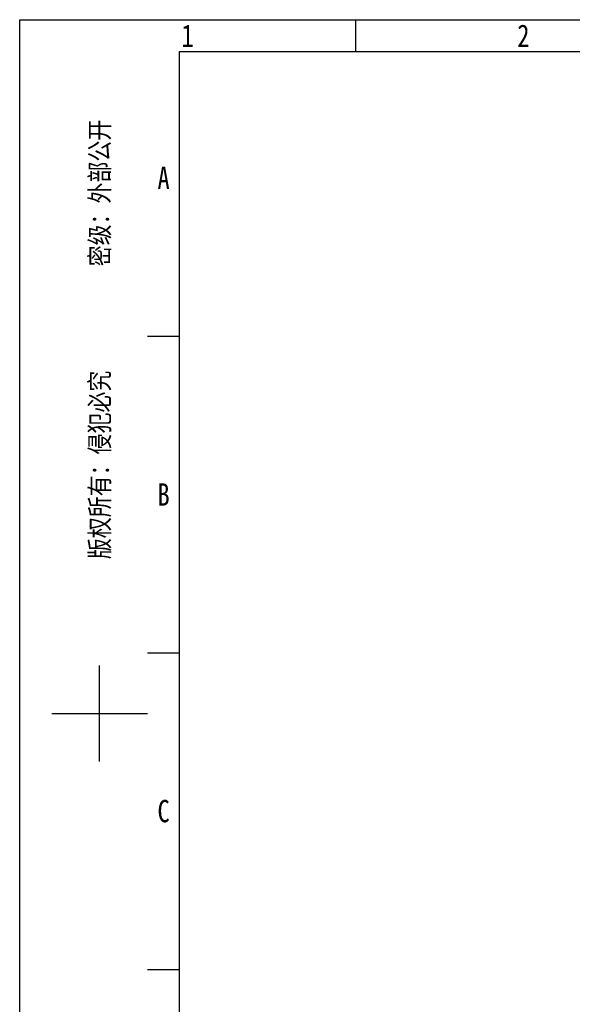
# Model space of a CAD drawing. Header units: millimetres. Extents: x 674 to 3111, y -226 to 595.
# Tile 12 of 46: x 1950 to 2189, y 170 to 595. Entities that reach past the tile are written whole.
import ezdxf
from ezdxf.enums import TextEntityAlignment as Align

# ---------------------------------------------------------------- set-up
doc = ezdxf.new("R2010")
doc.units = ezdxf.units.MM
doc.header["$LTSCALE"] = 30.734
doc.layers.get('0').update_dxf_attribs({"linetype": 'CONTINUOUS'})
doc.styles.get("Standard").update_dxf_attribs({"font": 'txt', "width": 0.707})
doc.styles.add('仿宋体', font='STFANGSO.TTF', dxfattribs={"width": 0.8})

# ---------------------------------------------------------------- blocks, each defined once
blk = doc.blocks.new('3')
at = {"color": 2}
for p, q in [((6554.12, 1548.82), (6554.12, 1524.82)), ((6398.12, 1311.22), (6422.12, 1311.22)), ((6398.12, 1073.62), (6422.12, 1073.62)), ((6362.12, 992.02), (6362.12, 1064.02)), ((6326.12, 1028.02), (6398.12, 1028.02)), ((6398.12, 836.02), (6422.12, 836.02))]:
    blk.add_line(p, q, dxfattribs=at)
for points in [[(6302.12, 123.22), (6302.12, 1548.82), (8318.12, 1548.82), (8318.12, 123.22)], [(6422.12, 147.22), (6422.12, 1524.82), (8294.12, 1524.82), (8294.12, 147.22)]]:
    blk.add_lwpolyline(points, close=True, dxfattribs=at)
at = {"color": 2, "width": 0.8}
for s, p in [('1', (6428.12, 1536.82)), ('2', (6680.12, 1536.82)), ('A', (6410.12, 1430.02)), ('B', (6410.12, 1192.42)), ('C', (6410.12, 954.82))]:
    blk.add_text(s, height=16.8, dxfattribs=at).set_placement(p, align=Align.MIDDLE_CENTER)
at = {"color": 2, "style": '仿宋体', "width": 0.8}
blk.add_text('版权所有：侵犯必究          密级：外部公开', height=14.4, rotation=90, dxfattribs=at).set_placement((6362.12, 1308.82), align=Align.MIDDLE_CENTER)

msp = doc.modelspace()

# ---------------------------------------------------------------- block references
at = {"xscale": 0.575736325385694, "yscale": 0.575736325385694, "zscale": 0.575736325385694}
msp.add_blockref('3', (-1678.15, -296.57), dxfattribs=at)

doc.saveas('drawing.dxf')
